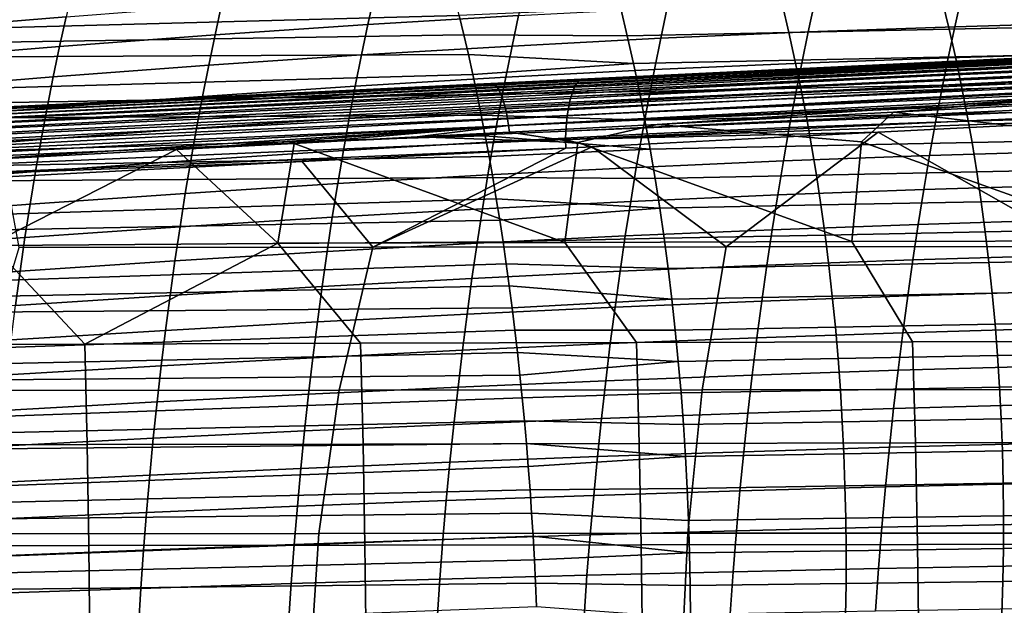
# Model space of a CAD drawing. Header units: metres. Extents: x -248 to 28, y -28 to 28.
# Tile 173 of 256: x -83 to -70, y 2 to 9. Entities that reach past the tile are written whole.
import ezdxf

# ---------------------------------------------------------------- set-up
doc = ezdxf.new("R2010")
doc.units = ezdxf.units.M
doc.layers.add('solid_10_061_053_XXX', color=7, linetype='CONTINUOUS')

msp = doc.modelspace()

# ---------------------------------------------------------------- linework, layer by layer
at = {"layer": 'solid_10_061_053_XXX'}
for points in [[(-81.919395, 9.545141, 93.020271), (-82.004013, 9.179402, 92.766907), (-83.994843, 9.01506, 93.404991), (-83.909767, 9.380572, 93.650055)], [(-76.246284, 9.568424, 90.735832), (-76.329521, 9.194799, 90.471146), (-78.218208, 9.082155, 91.176277), (-78.135628, 9.456207, 91.43457)], [(-77.131477, 9.437463, 118.473038), (-99.661095, 9.345551, 126.744713), (-99.485832, 8.596058, 127.226257), (-77.071899, 9.19651, 118.636711)], [(-78.135628, 9.456207, 91.43457), (-78.218208, 9.082155, 91.176277), (-80.135063, 8.952396, 91.859573), (-80.05291, 9.326502, 92.11084)], [(-70.77372, 9.434662, 88.195206), (-70.85817, 9.054293, 87.923874), (-72.69635, 8.988958, 88.717293), (-72.613152, 9.370439, 88.983742)], [(-68.932716, 9.066523, 115.792259), (-69.016754, 9.407784, 115.565399), (-71.010292, 9.366017, 116.313049), (-70.927841, 9.024713, 116.539597)], [(-68.938995, 9.483994, 87.372581), (-69.024834, 9.10499, 87.096901), (-70.85817, 9.054293, 87.923874), (-70.77372, 9.434662, 88.195206)], [(-80.05291, 9.326502, 92.11084), (-80.135063, 8.952396, 91.859573), (-82.085983, 8.805666, 92.523315), (-82.004013, 9.179402, 92.766907)], [(-74.964355, 8.940124, 118.061211), (-75.044998, 9.280698, 117.837219), (-77.071899, 9.19651, 118.636711), (-77.01387, 8.95236, 118.796158)], [(-74.463127, 9.290689, 89.741341), (-74.545235, 8.908403, 89.480331), (-76.41069, 8.812061, 90.216133), (-76.329521, 9.194799, 90.471146)], [(-72.938911, 8.982694, 117.296249), (-73.020187, 9.323781, 117.070633), (-75.044998, 9.280698, 117.837219), (-74.964355, 8.940124, 118.061211)], [(-72.613152, 9.370439, 88.983742), (-72.69635, 8.988958, 88.717293), (-74.545235, 8.908403, 89.480331), (-74.463127, 9.290689, 89.741341)], [(-70.927841, 9.024713, 116.539597), (-71.010292, 9.366017, 116.313049), (-73.020187, 9.323781, 117.070633), (-72.938911, 8.982694, 117.296249)], [(-77.01387, 8.95236, 118.796158), (-77.071899, 9.19651, 118.636711), (-99.485832, 8.596058, 127.226257)], [(-82.004013, 9.179402, 92.766907), (-82.085983, 8.805666, 92.523315), (-84.076881, 8.64216, 93.169708), (-83.994843, 9.01506, 93.404991)], [(-76.329521, 9.194799, 90.471146), (-76.41069, 8.812061, 90.216133), (-78.298584, 8.699369, 90.927834), (-78.218208, 9.082155, 91.176277)], [(-78.218208, 9.082155, 91.176277), (-78.298584, 8.699369, 90.927834), (-80.214798, 8.570015, 91.618279), (-80.135063, 8.952396, 91.859573)], [(-70.849648, 8.677263, 116.757973), (-70.927841, 9.024713, 116.539597), (-72.938911, 8.982694, 117.296249), (-72.861572, 8.635473, 117.513603)], [(-70.85817, 9.054293, 87.923874), (-70.940483, 8.664286, 87.66188), (-72.777458, 8.598021, 88.460442), (-72.69635, 8.988958, 88.717293)], [(-69.024834, 9.10499, 87.096901), (-69.108475, 8.716239, 86.830292), (-70.940483, 8.664286, 87.66188), (-70.85817, 9.054293, 87.923874)], [(-68.853188, 8.719094, 116.011032), (-68.932716, 9.066523, 115.792259), (-70.927841, 9.024713, 116.539597), (-70.849648, 8.677263, 116.757973)], [(-76.957397, 8.70509, 118.951317), (-77.01387, 8.95236, 118.796158), (-99.485832, 8.596058, 127.226257)], [(-80.135063, 8.952396, 91.859573), (-80.214798, 8.570015, 91.618279), (-82.165245, 8.424185, 92.289734), (-82.085983, 8.805666, 92.523315)], [(-74.887253, 8.593415, 118.276886), (-74.964355, 8.940124, 118.061211), (-77.01387, 8.95236, 118.796158), (-76.957397, 8.70509, 118.951317)], [(-74.545235, 8.908403, 89.480331), (-74.625237, 8.516911, 89.229149), (-76.489685, 8.420441, 89.971138), (-76.41069, 8.812061, 90.216133)], [(-64.628525, 8.893729, 170.27182), (-75.573395, 8.36929, 173.319885), (-75.54554, 8.388534, 173.423935), (-64.613869, 8.906195, 170.326675)], [(-64.628525, 8.893729, 170.27182), (-64.642807, 8.87799, 170.217728), (-75.573395, 8.36929, 173.319885)], [(-75.54554, 8.388534, 173.423935), (-75.51445, 8.396022, 173.527206), (-64.568214, 8.923579, 170.493881), (-64.583664, 8.921144, 170.437897)], [(-64.583664, 8.921144, 170.437897), (-64.5989, 8.915343, 170.382095), (-75.54554, 8.388534, 173.423935)], [(-64.5989, 8.915343, 170.382095), (-64.613869, 8.906195, 170.326675), (-75.54554, 8.388534, 173.423935)], [(-64.568214, 8.923579, 170.493881), (-75.51445, 8.396022, 173.527206), (-69.28019, 8.696404, 174.99353), (-65.356789, 8.885493, 173.912521)], [(-72.861572, 8.635473, 117.513603), (-72.938911, 8.982694, 117.296249), (-74.964355, 8.940124, 118.061211), (-74.887253, 8.593415, 118.276886)], [(-72.69635, 8.988958, 88.717293), (-72.777458, 8.598021, 88.460442), (-74.625237, 8.516911, 89.229149), (-74.545235, 8.908403, 89.480331)], [(-82.085983, 8.805666, 92.523315), (-82.165245, 8.424185, 92.289734), (-84.15583, 8.262121, 92.944405), (-84.076881, 8.64216, 93.169708)], [(-76.41069, 8.812061, 90.216133), (-76.489685, 8.420441, 89.971138), (-78.376663, 8.308096, 90.689545), (-78.298584, 8.699369, 90.927834)], [(-64.7071, 8.752416, 169.964737), (-75.648186, 8.243347, 173.027634), (-75.625023, 8.29626, 173.120544), (-64.695343, 8.783515, 170.012405)], [(-64.682991, 8.811711, 170.061722), (-75.625023, 8.29626, 173.120544), (-75.599998, 8.338409, 173.218353), (-64.67009, 8.836911, 170.112488)], [(-64.682991, 8.811711, 170.061722), (-64.695343, 8.783515, 170.012405), (-75.625023, 8.29626, 173.120544)], [(-64.656677, 8.859029, 170.164551), (-75.599998, 8.338409, 173.218353), (-75.573395, 8.36929, 173.319885), (-64.642807, 8.87799, 170.217728)], [(-64.656677, 8.859029, 170.164551), (-64.67009, 8.836911, 170.112488), (-75.599998, 8.338409, 173.218353)], [(-76.957397, 8.70509, 118.951317), (-99.485832, 8.596058, 127.226257), (-99.325401, 7.818748, 127.667038), (-76.902496, 8.454787, 119.102135)], [(-78.298584, 8.699369, 90.927834), (-78.376663, 8.308096, 90.689545), (-80.292046, 8.179612, 91.387215), (-80.214798, 8.570015, 91.618279)], [(-74.887253, 8.593415, 118.276886), (-76.957397, 8.70509, 118.951317), (-76.902496, 8.454787, 119.102135)], [(-69.259117, 8.692735, 175.072189), (-69.28019, 8.696404, 174.99353), (-76.154686, 8.365086, 176.889267), (-76.64827, 8.336219, 177.117554)], [(-76.64827, 8.336219, 177.117554), (-76.624733, 8.322209, 177.200287), (-69.236221, 8.679608, 175.152802), (-69.259117, 8.692735, 175.072189)], [(-76.624733, 8.322209, 177.200287), (-76.601341, 8.298325, 177.280792), (-69.213432, 8.657112, 175.231354), (-69.236221, 8.679608, 175.152802)], [(-76.601341, 8.298325, 177.280792), (-76.578415, 8.264888, 177.357941), (-69.191055, 8.625534, 175.306839), (-69.213432, 8.657112, 175.231354)], [(-75.51445, 8.396022, 173.527206), (-76.154686, 8.365086, 176.889267), (-69.28019, 8.696404, 174.99353)], [(-64.728683, 8.681943, 169.874878), (-75.669189, 8.180305, 172.940704), (-75.648186, 8.243347, 173.027634), (-64.718224, 8.71852, 169.918839)], [(-64.728683, 8.681943, 169.874878), (-64.738434, 8.642806, 169.833023), (-75.669189, 8.180305, 172.940704)], [(-64.7071, 8.752416, 169.964737), (-64.718224, 8.71852, 169.918839), (-75.648186, 8.243347, 173.027634)], [(-70.775803, 8.323967, 116.968048), (-70.849648, 8.677263, 116.757973), (-72.861572, 8.635473, 117.513603), (-72.788254, 8.282419, 117.722588)], [(-70.940483, 8.664286, 87.66188), (-71.020561, 8.264785, 87.40963), (-72.856369, 8.197804, 88.21357), (-72.777458, 8.598021, 88.460442)], [(-69.108475, 8.716239, 86.830292), (-69.189804, 8.317845, 86.573166), (-71.020561, 8.264785, 87.40963), (-70.940483, 8.664286, 87.66188)], [(-68.778267, 8.365789, 116.221596), (-68.853188, 8.719094, 116.011032), (-70.849648, 8.677263, 116.757973), (-70.775803, 8.323967, 116.968048)], [(-80.214798, 8.570015, 91.618279), (-80.292046, 8.179612, 91.387215), (-82.241737, 8.035216, 92.066391), (-82.165245, 8.424185, 92.289734)], [(-74.813751, 8.24087, 118.484116), (-74.887253, 8.593415, 118.276886), (-76.902496, 8.454787, 119.102135), (-76.849205, 8.201542, 119.248558)], [(-76.578415, 8.264888, 177.357941), (-76.556252, 8.222351, 177.430725), (-69.16938, 8.585279, 175.378296), (-69.191055, 8.625534, 175.306839)], [(-76.556252, 8.222351, 177.430725), (-76.535164, 8.171288, 177.498138), (-69.148674, 8.53686, 175.444794), (-69.16938, 8.585279, 175.378296)], [(-76.535164, 8.171288, 177.498138), (-76.515434, 8.112388, 177.559265), (-69.129204, 8.480899, 175.505508), (-69.148674, 8.53686, 175.444794)], [(-64.763153, 8.511408, 169.721375), (-75.703781, 8.026961, 172.788971), (-75.687798, 8.107888, 172.86084), (-64.755699, 8.557394, 169.756134)], [(-64.747452, 8.601243, 169.793396), (-75.687798, 8.107888, 172.86084), (-75.669189, 8.180305, 172.940704), (-64.738434, 8.642806, 169.833023)], [(-64.747452, 8.601243, 169.793396), (-64.755699, 8.557394, 169.756134), (-75.687798, 8.107888, 172.86084)], [(-72.788254, 8.282419, 117.722588), (-72.861572, 8.635473, 117.513603), (-74.887253, 8.593415, 118.276886), (-74.813751, 8.24087, 118.484116)], [(-72.777458, 8.598021, 88.460442), (-72.856369, 8.197804, 88.21357), (-74.703041, 8.116423, 88.988144), (-74.625237, 8.516911, 89.229149)], [(-76.849205, 8.201542, 119.248558), (-76.902496, 8.454787, 119.102135), (-99.325401, 7.818748, 127.667038)], [(-82.165245, 8.424185, 92.289734), (-82.241737, 8.035216, 92.066391), (-84.231621, 7.875194, 92.729256), (-84.15583, 8.262121, 92.944405)], [(-76.489685, 8.420441, 89.971138), (-76.566422, 8.02017, 89.736488), (-78.452362, 7.908584, 90.461716), (-78.376663, 8.308096, 90.689545)], [(-74.625237, 8.516911, 89.229149), (-74.703041, 8.116423, 88.988144), (-76.566422, 8.02017, 89.736488), (-76.489685, 8.420441, 89.971138)], [(-76.515434, 8.112388, 177.559265), (-76.497322, 8.046446, 177.613312), (-69.111229, 8.418111, 175.559631), (-69.129204, 8.480899, 175.505508)], [(-76.497322, 8.046446, 177.613312), (-76.481079, 7.974354, 177.659531), (-69.094963, 8.349298, 175.606491), (-69.111229, 8.418111, 175.559631)], [(-64.780487, 8.362208, 169.633148), (-75.727142, 7.843549, 172.672562), (-75.716949, 7.938496, 172.725952), (-64.775566, 8.41365, 169.659775)], [(-64.769775, 8.463439, 169.689209), (-75.716949, 7.938496, 172.725952), (-75.703781, 8.026961, 172.788971), (-64.763153, 8.511408, 169.721375)], [(-64.769775, 8.463439, 169.689209), (-64.775566, 8.41365, 169.659775), (-75.716949, 7.938496, 172.725952)], [(-75.648186, 8.243347, 173.027634), (-86.625832, 7.727958, 176.086594), (-86.603401, 7.776063, 176.176071), (-75.625023, 8.29626, 173.120544)], [(-75.625023, 8.29626, 173.120544), (-86.603401, 7.776063, 176.176071), (-86.579338, 7.814335, 176.269791), (-75.599998, 8.338409, 173.218353)], [(-75.599998, 8.338409, 173.218353), (-86.579338, 7.814335, 176.269791), (-86.553894, 7.84236, 176.366699), (-75.573395, 8.36929, 173.319885)], [(-86.527344, 7.859836, 176.465775), (-86.559441, 7.863705, 176.582779), (-79.531982, 8.202395, 174.639603), (-75.54554, 8.388534, 173.423935)], [(-86.559441, 7.863705, 176.582779), (-84.10965, 7.981693, 179.086288), (-76.677223, 8.339901, 177.033569), (-79.531982, 8.202395, 174.639603)], [(-75.573395, 8.36929, 173.319885), (-86.553894, 7.84236, 176.366699), (-86.527344, 7.859836, 176.465775), (-75.54554, 8.388534, 173.423935)], [(-76.64827, 8.336219, 177.117554), (-76.677223, 8.339901, 177.033569), (-84.10965, 7.981693, 179.086288), (-84.038208, 7.97981, 179.159668)], [(-84.038208, 7.97981, 179.159668), (-84.014, 7.964955, 179.244904), (-76.624733, 8.322209, 177.200287), (-76.64827, 8.336219, 177.117554)], [(-84.014, 7.964955, 179.244904), (-83.98996, 7.939622, 179.327682), (-76.601341, 8.298325, 177.280792), (-76.624733, 8.322209, 177.200287)], [(-83.98996, 7.939622, 179.327682), (-83.966431, 7.904175, 179.406815), (-76.578415, 8.264888, 177.357941), (-76.601341, 8.298325, 177.280792)], [(-78.376663, 8.308096, 90.689545), (-78.452362, 7.908584, 90.461716), (-80.366722, 7.781446, 91.166649), (-80.292046, 8.179612, 91.387215)], [(-75.51445, 8.396022, 173.527206), (-79.531982, 8.202395, 174.639603), (-76.677223, 8.339901, 177.033569), (-76.154686, 8.365086, 176.889267)], [(-75.54554, 8.388534, 173.423935), (-79.531982, 8.202395, 174.639603), (-75.51445, 8.396022, 173.527206)], [(-76.64827, 8.336219, 177.117554), (-76.154686, 8.365086, 176.889267), (-76.677223, 8.339901, 177.033569)], [(-76.481079, 7.974354, 177.659531), (-76.466927, 7.897086, 177.697296), (-69.080627, 8.275341, 175.645493), (-69.094963, 8.349298, 175.606491)], [(-76.466927, 7.897086, 177.697296), (-76.45504, 7.815684, 177.726089), (-69.068398, 8.197186, 175.676132), (-69.080627, 8.275341, 175.645493)], [(-64.787682, 8.25507, 169.588715), (-75.734245, 7.743258, 172.629425), (-75.727142, 7.843549, 172.672562), (-64.784531, 8.309289, 169.609436)], [(-64.780487, 8.362208, 169.633148), (-64.784531, 8.309289, 169.609436), (-75.727142, 7.843549, 172.672562)], [(-72.719025, 7.923831, 117.923058), (-72.788254, 8.282419, 117.722588), (-74.813751, 8.24087, 118.484116), (-74.743912, 7.882786, 118.682762)], [(-70.706398, 7.96512, 117.169716), (-70.775803, 8.323967, 116.968048), (-72.788254, 8.282419, 117.722588), (-72.719025, 7.923831, 117.923058)], [(-69.189804, 8.317845, 86.573166), (-69.268738, 7.909914, 86.325951), (-71.098312, 7.855937, 87.167534), (-71.020561, 8.264785, 87.40963)], [(-68.708046, 8.0069, 116.423859), (-68.778267, 8.365789, 116.221596), (-70.775803, 8.323967, 116.968048), (-70.706398, 7.96512, 117.169716)], [(-76.797531, 7.945442, 119.390533), (-76.849205, 8.201542, 119.248558), (-99.325401, 7.818748, 127.667038)], [(-75.687798, 8.107888, 172.86084), (-86.66481, 7.604433, 175.924088), (-86.64637, 7.670541, 176.002289), (-75.669189, 8.180305, 172.940704)], [(-75.669189, 8.180305, 172.940704), (-86.64637, 7.670541, 176.002289), (-86.625832, 7.727958, 176.086594), (-75.648186, 8.243347, 173.027634)], [(-83.966431, 7.904175, 179.406815), (-83.943764, 7.859122, 179.481171), (-76.556252, 8.222351, 177.430725), (-76.578415, 8.264888, 177.357941)], [(-83.943764, 7.859122, 179.481171), (-83.922279, 7.805111, 179.549683), (-76.535164, 8.171288, 177.498138), (-76.556252, 8.222351, 177.430725)], [(-83.922279, 7.805111, 179.549683), (-83.902275, 7.742916, 179.611359), (-76.515434, 8.112388, 177.559265), (-76.535164, 8.171288, 177.498138)], [(-80.292046, 8.179612, 91.387215), (-80.366722, 7.781446, 91.166649), (-82.315369, 7.63902, 91.853508), (-82.241737, 8.035216, 92.066391)], [(-74.743912, 7.882786, 118.682762), (-74.813751, 8.24087, 118.484116), (-76.849205, 8.201542, 119.248558), (-76.797531, 7.945442, 119.390533)], [(-76.45504, 7.815684, 177.726089), (-76.442368, 7.731461, 177.744675), (-74.592072, 7.828065, 177.231873), (-69.068398, 8.197186, 175.676132)], [(-64.791252, 8.14347, 169.556503), (-75.738167, 7.638823, 172.597046), (-75.734245, 7.743258, 172.629425), (-64.789925, 8.199735, 169.57106)], [(-64.787682, 8.25507, 169.588715), (-64.789925, 8.199735, 169.57106), (-75.734245, 7.743258, 172.629425)], [(-72.856369, 8.197804, 88.21357), (-72.932983, 7.788493, 87.977074), (-74.778542, 7.707147, 88.757706), (-74.703041, 8.116423, 88.988144)], [(-69.068398, 8.197186, 175.676132), (-74.592072, 7.828065, 177.231873), (-71.627838, 7.982429, 176.410172)], [(-71.020561, 8.264785, 87.40963), (-71.098312, 7.855937, 87.167534), (-72.932983, 7.788493, 87.977074), (-72.856369, 8.197804, 88.21357)], [(-69.068398, 8.197186, 175.676132), (-71.627838, 7.982429, 176.410172), (-69.057617, 8.115855, 175.697784)], [(-75.716949, 7.938496, 172.725952), (-86.694588, 7.449095, 175.789307), (-86.680939, 7.530351, 175.852844), (-75.703781, 8.026961, 172.788971)], [(-75.703781, 8.026961, 172.788971), (-86.680939, 7.530351, 175.852844), (-86.66481, 7.604433, 175.924088), (-75.687798, 8.107888, 172.86084)], [(-82.241737, 8.035216, 92.066391), (-82.315369, 7.63902, 91.853508), (-84.304199, 7.481627, 92.524445), (-84.231621, 7.875194, 92.729256)], [(-83.902275, 7.742916, 179.611359), (-83.884056, 7.67343, 179.665329), (-76.497322, 8.046446, 177.613312), (-76.515434, 8.112388, 177.559265)], [(-83.884056, 7.67343, 179.665329), (-83.867867, 7.59765, 179.7108), (-76.481079, 7.974354, 177.659531), (-76.497322, 8.046446, 177.613312)], [(-74.703041, 8.116423, 88.988144), (-74.778542, 7.707147, 88.757706), (-76.6408, 7.611482, 89.512535), (-76.566422, 8.02017, 89.736488)], [(-64.791252, 8.14347, 169.556503), (-64.791672, 8.086467, 169.545135), (-68.280983, 7.91031, 170.512924), (-75.738167, 7.638823, 172.597046)], [(-69.057617, 8.115855, 175.697784), (-71.627838, 7.982429, 176.410172), (-68.464859, 7.619471, 175.656631)], [(-76.797531, 7.945442, 119.390533), (-99.325401, 7.818748, 127.667038), (-99.180359, 7.016033, 128.065536), (-76.747498, 7.686574, 119.527992)], [(-75.727142, 7.843549, 172.672562), (-86.705612, 7.361547, 175.734192), (-86.694588, 7.449095, 175.789307), (-75.716949, 7.938496, 172.725952)], [(-83.867867, 7.59765, 179.7108), (-83.853951, 7.516663, 179.747131), (-76.466927, 7.897086, 177.697296), (-76.481079, 7.974354, 177.659531)], [(-78.452362, 7.908584, 90.461716), (-78.525589, 7.501083, 90.244652), (-80.438728, 7.375773, 90.956848), (-80.366722, 7.781446, 91.166649)], [(-76.566422, 8.02017, 89.736488), (-76.6408, 7.611482, 89.512535), (-78.525589, 7.501083, 90.244652), (-78.452362, 7.908584, 90.461716)], [(-74.677811, 7.519465, 118.872696), (-74.743912, 7.882786, 118.682762), (-76.797531, 7.945442, 119.390533), (-76.747498, 7.686574, 119.527992)], [(-75.738167, 7.638823, 172.597046), (-68.280983, 7.91031, 170.512924), (-71.819397, 7.730974, 171.492432)], [(-72.653976, 7.56001, 118.114914), (-72.719025, 7.923831, 117.923058), (-74.743912, 7.882786, 118.682762), (-74.677811, 7.519465, 118.872696)], [(-71.627838, 7.982429, 176.410172), (-74.592072, 7.828065, 177.231873), (-72.026215, 7.610295, 176.596924)], [(-70.641518, 7.601023, 117.362862), (-70.706398, 7.96512, 117.169716), (-72.719025, 7.923831, 117.923058), (-72.653976, 7.56001, 118.114914)], [(-71.627838, 7.982429, 176.410172), (-72.026215, 7.610295, 176.596924), (-68.548218, 6.366724, 175.935913), (-68.464859, 7.619471, 175.656631)], [(-71.819397, 7.730974, 171.492432), (-68.280983, 7.91031, 170.512924), (-69.293968, 6.297394, 170.569702)], [(-69.268738, 7.909914, 86.325951), (-69.345161, 7.492548, 86.089066), (-71.173622, 7.437886, 86.936005), (-71.098312, 7.855937, 87.167534)], [(-68.642616, 7.642718, 116.617714), (-68.708046, 8.0069, 116.423859), (-70.706398, 7.96512, 117.169716), (-70.641518, 7.601023, 117.362862)], [(-75.734245, 7.743258, 172.629425), (-86.71389, 7.268652, 175.688065), (-86.705612, 7.361547, 175.734192), (-75.727142, 7.843549, 172.672562)], [(-83.853951, 7.516663, 179.747131), (-83.842499, 7.431632, 179.773788), (-76.45504, 7.815684, 177.726089), (-76.466927, 7.897086, 177.697296)], [(-83.842499, 7.431632, 179.773788), (-83.835274, 7.34374, 179.790878), (-83.629532, 7.354564, 179.734024), (-76.45504, 7.815684, 177.726089)], [(-76.45504, 7.815684, 177.726089), (-83.629532, 7.354564, 179.734024), (-80.620049, 7.512684, 178.901688)], [(-80.366722, 7.781446, 91.166649), (-80.438728, 7.375773, 90.956848), (-82.386078, 7.235853, 91.651314), (-82.315369, 7.63902, 91.853508)], [(-76.45504, 7.815684, 177.726089), (-80.620049, 7.512684, 178.901688), (-79.14473, 7.590044, 178.493271)], [(-76.45504, 7.815684, 177.726089), (-79.14473, 7.590044, 178.493271), (-77.598511, 7.671005, 178.065002)], [(-76.45504, 7.815684, 177.726089), (-77.598511, 7.671005, 178.065002), (-76.442368, 7.731461, 177.744675)], [(-74.592072, 7.828065, 177.231873), (-76.442368, 7.731461, 177.744675), (-75.58622, 7.600488, 177.54248)], [(-74.592072, 7.828065, 177.231873), (-75.58622, 7.600488, 177.54248), (-72.149094, 6.357769, 176.871399), (-72.026215, 7.610295, 176.596924)], [(-72.932983, 7.788493, 87.977074), (-73.007195, 7.370264, 87.751343), (-74.851631, 7.289295, 88.538193), (-74.778542, 7.707147, 88.757706)], [(-71.098312, 7.855937, 87.167534), (-71.173622, 7.437886, 86.936005), (-73.007195, 7.370264, 87.751343), (-72.932983, 7.788493, 87.977074)], [(-76.699127, 7.425034, 119.660889), (-76.747498, 7.686574, 119.527992), (-99.180359, 7.016033, 128.065536)], [(-75.738167, 7.638823, 172.597046), (-86.71933, 7.171418, 175.651443), (-86.71389, 7.268652, 175.688065), (-75.734245, 7.743258, 172.629425)], [(-77.598511, 7.671005, 178.065002), (-79.14473, 7.590044, 178.493271), (-75.749039, 6.348204, 177.810593), (-75.58622, 7.600488, 177.54248)], [(-76.442368, 7.731461, 177.744675), (-77.598511, 7.671005, 178.065002), (-75.58622, 7.600488, 177.54248)], [(-74.677811, 7.519465, 118.872696), (-76.747498, 7.686574, 119.527992), (-76.699127, 7.425034, 119.660889)], [(-74.778542, 7.707147, 88.757706), (-74.851631, 7.289295, 88.538193), (-76.712723, 7.194609, 89.299606), (-76.6408, 7.611482, 89.512535)], [(-75.738167, 7.638823, 172.597046), (-71.819397, 7.730974, 171.492432), (-75.406815, 7.548457, 172.4841)], [(-75.406815, 7.548457, 172.4841), (-71.819397, 7.730974, 171.492432), (-73.724838, 6.293922, 171.83963)], [(-71.819397, 7.730974, 171.492432), (-69.293968, 6.297394, 170.569702), (-73.724838, 6.293922, 171.83963)], [(-86.71933, 7.171418, 175.651443), (-75.738167, 7.638823, 172.597046), (-75.736847, 7.531631, 172.575272), (-86.72187, 7.070896, 175.624725)], [(-82.315369, 7.63902, 91.853508), (-82.386078, 7.235853, 91.651314), (-84.373497, 7.081674, 92.330147), (-84.304199, 7.481627, 92.524445)], [(-80.620049, 7.512684, 178.901688), (-79.34803, 6.338027, 178.753479), (-79.14473, 7.590044, 178.493271)], [(-79.14473, 7.590044, 178.493271), (-79.34803, 6.338027, 178.753479), (-75.749039, 6.348204, 177.810593)], [(-76.6408, 7.611482, 89.512535), (-76.712723, 7.194609, 89.299606), (-78.596245, 7.085839, 90.038651), (-78.525589, 7.501083, 90.244652)], [(-75.406815, 7.548457, 172.4841), (-73.724838, 6.293922, 171.83963), (-78.15686, 6.290012, 173.10556)], [(-75.736847, 7.531631, 172.575272), (-75.406815, 7.548457, 172.4841), (-78.15686, 6.290012, 173.10556)], [(-75.58622, 7.600488, 177.54248), (-75.749039, 6.348204, 177.810593), (-72.149094, 6.357769, 176.871399)], [(-75.738167, 7.638823, 172.597046), (-75.406815, 7.548457, 172.4841), (-75.736847, 7.531631, 172.575272)], [(-72.59317, 7.191258, 118.298027), (-72.653976, 7.56001, 118.114914), (-74.677811, 7.519465, 118.872696), (-74.615501, 7.151206, 119.05378)], [(-70.581253, 7.231972, 117.547379), (-70.641518, 7.601023, 117.362862), (-72.653976, 7.56001, 118.114914), (-72.59317, 7.191258, 118.298027)], [(-72.026215, 7.610295, 176.596924), (-72.149094, 6.357769, 176.871399), (-68.548218, 6.366724, 175.935913)], [(-68.582092, 7.273535, 116.803062), (-68.642616, 7.642718, 116.617714), (-70.641518, 7.601023, 117.362862), (-70.581253, 7.231972, 117.547379)], [(-76.652443, 7.160906, 119.789169), (-76.699127, 7.425034, 119.660889), (-99.180359, 7.016033, 128.065536)], [(-86.72187, 7.070896, 175.624725), (-75.736847, 7.531631, 172.575272), (-79.043098, 7.362759, 173.488358)], [(-83.629532, 7.354564, 179.734024), (-82.946091, 6.32724, 179.700073), (-80.620049, 7.512684, 178.901688)], [(-80.620049, 7.512684, 178.901688), (-82.946091, 6.32724, 179.700073), (-81.768578, 5.073442, 179.546753), (-79.34803, 6.338027, 178.753479)], [(-78.525589, 7.501083, 90.244652), (-78.596245, 7.085839, 90.038651), (-80.507996, 6.962851, 90.75808), (-80.438728, 7.375773, 90.956848)], [(-79.043098, 7.362759, 173.488358), (-75.736847, 7.531631, 172.575272), (-78.15686, 6.290012, 173.10556)], [(-74.615501, 7.151206, 119.05378), (-74.677811, 7.519465, 118.872696), (-76.699127, 7.425034, 119.660889), (-76.652443, 7.160906, 119.789169)], [(-71.173622, 7.437886, 86.936005), (-71.246391, 7.010778, 86.715446), (-73.078903, 6.943299, 87.536774), (-73.007195, 7.370264, 87.751343)], [(-69.345161, 7.492548, 86.089066), (-69.418983, 7.065854, 85.862938), (-71.246391, 7.010778, 86.715446), (-71.173622, 7.437886, 86.936005)], [(-86.72187, 7.070896, 175.624725), (-79.043098, 7.362759, 173.488358), (-82.756424, 7.172348, 174.513458)], [(-82.756424, 7.172348, 174.513458), (-79.043098, 7.362759, 173.488358), (-78.15686, 6.290012, 173.10556), (-82.590042, 6.285663, 174.367477)], [(-80.438728, 7.375773, 90.956848), (-80.507996, 6.962851, 90.75808), (-82.453789, 6.825973, 91.460022), (-82.386078, 7.235853, 91.651314)], [(-74.851631, 7.289295, 88.538193), (-74.922226, 6.863075, 88.329964), (-76.782097, 6.769783, 89.098045), (-76.712723, 7.194609, 89.299606)], [(-73.007195, 7.370264, 87.751343), (-73.078903, 6.943299, 87.536774), (-74.922226, 6.863075, 88.329964), (-74.851631, 7.289295, 88.538193)], [(-82.386078, 7.235853, 91.651314), (-82.453789, 6.825973, 91.460022), (-84.439453, 6.675584, 92.146545), (-84.373497, 7.081674, 92.330147)], [(-76.712723, 7.194609, 89.299606), (-76.782097, 6.769783, 89.098045), (-78.664246, 6.663103, 89.844025), (-78.596245, 7.085839, 90.038651)], [(-72.53669, 6.817874, 118.472275), (-72.59317, 7.191258, 118.298027), (-74.615501, 7.151206, 119.05378), (-74.557053, 6.778308, 119.225891)], [(-70.525688, 6.858264, 117.72316), (-70.581253, 7.231972, 117.547379), (-72.59317, 7.191258, 118.298027), (-72.53669, 6.817874, 118.472275)], [(-68.52655, 6.899643, 116.97979), (-68.582092, 7.273535, 116.803062), (-70.581253, 7.231972, 117.547379), (-70.525688, 6.858264, 117.72316)], [(-76.652443, 7.160906, 119.789169), (-99.180359, 7.016033, 128.065536), (-99.051262, 6.190314, 128.420227), (-76.607452, 6.894284, 119.912773)], [(-78.596245, 7.085839, 90.038651), (-78.664246, 6.663103, 89.844025), (-80.574432, 6.542936, 90.570602), (-80.507996, 6.962851, 90.75808)], [(-74.557053, 6.778308, 119.225891), (-74.615501, 7.151206, 119.05378), (-76.652443, 7.160906, 119.789169), (-76.607452, 6.894284, 119.912773)], [(-69.418983, 7.065854, 85.862938), (-69.490097, 6.629931, 85.647987), (-71.316528, 6.574756, 86.506279), (-71.246391, 7.010778, 86.715446)], [(-80.507996, 6.962851, 90.75808), (-80.574432, 6.542936, 90.570602), (-82.518425, 6.409638, 91.279861), (-82.453789, 6.825973, 91.460022)], [(-73.078903, 6.943299, 87.536774), (-73.148018, 6.507775, 87.333748), (-74.990219, 6.428695, 88.133392), (-74.922226, 6.863075, 88.329964)], [(-71.246391, 7.010778, 86.715446), (-71.316528, 6.574756, 86.506279), (-73.148018, 6.507775, 87.333748), (-73.078903, 6.943299, 87.536774)], [(-76.564186, 6.625264, 120.031639), (-76.607452, 6.894284, 119.912773), (-99.051262, 6.190314, 128.420227)], [(-82.453789, 6.825973, 91.460022), (-82.518425, 6.409638, 91.279861), (-84.502007, 6.263609, 91.973808), (-84.439453, 6.675584, 92.146545)], [(-74.922226, 6.863075, 88.329964), (-74.990219, 6.428695, 88.133392), (-76.848816, 6.337235, 88.90818), (-76.782097, 6.769783, 89.098045)], [(-74.557053, 6.778308, 119.225891), (-76.607452, 6.894284, 119.912773), (-76.564186, 6.625264, 120.031639)], [(-72.484612, 6.44016, 118.63755), (-72.53669, 6.817874, 118.472275), (-74.557053, 6.778308, 119.225891), (-74.502533, 6.401073, 119.388893)], [(-70.474907, 6.4802, 117.890091), (-70.525688, 6.858264, 117.72316), (-72.53669, 6.817874, 118.472275), (-72.484612, 6.44016, 118.63755)], [(-68.476097, 6.521333, 117.147804), (-68.52655, 6.899643, 116.97979), (-70.525688, 6.858264, 117.72316), (-70.474907, 6.4802, 117.890091)], [(-76.782097, 6.769783, 89.098045), (-76.848816, 6.337235, 88.90818), (-78.7295, 6.233119, 89.661064), (-78.664246, 6.663103, 89.844025)], [(-74.557053, 6.778308, 119.225891), (-76.564186, 6.625264, 120.031639), (-76.522667, 6.353929, 120.145721), (-74.502533, 6.401073, 119.388893)], [(-76.522667, 6.353929, 120.145721), (-76.564186, 6.625264, 120.031639), (-99.051262, 6.190314, 128.420227)], [(-78.664246, 6.663103, 89.844025), (-78.7295, 6.233119, 89.661064), (-80.637955, 6.116285, 90.394676), (-80.574432, 6.542936, 90.570602)], [(-71.316528, 6.574756, 86.506279), (-71.383934, 6.129932, 86.308868), (-73.214439, 6.063841, 87.142609), (-73.148018, 6.507775, 87.333748)], [(-69.490097, 6.629931, 85.647987), (-69.558411, 6.184858, 85.444626), (-71.383934, 6.129932, 86.308868), (-71.316528, 6.574756, 86.506279)], [(-80.574432, 6.542936, 90.570602), (-80.637955, 6.116285, 90.394676), (-82.57991, 5.987106, 91.111046), (-82.518425, 6.409638, 91.279861)], [(-74.990219, 6.428695, 88.133392), (-75.055519, 5.986332, 87.948784), (-76.912811, 5.897169, 88.730286), (-76.848816, 6.337235, 88.90818)], [(-73.148018, 6.507775, 87.333748), (-73.214439, 6.063841, 87.142609), (-75.055519, 5.986332, 87.948784), (-74.990219, 6.428695, 88.133392)], [(-72.437012, 6.058414, 118.793724), (-72.484612, 6.44016, 118.63755), (-74.502533, 6.401073, 119.388893), (-74.452003, 6.019799, 119.542664)], [(-70.429008, 6.098073, 118.048058), (-70.474907, 6.4802, 117.890091), (-72.484612, 6.44016, 118.63755), (-72.437012, 6.058414, 118.793724)], [(-68.430832, 6.138894, 117.306999), (-68.476097, 6.521333, 117.147804), (-70.474907, 6.4802, 117.890091), (-70.429008, 6.098073, 118.048058)], [(-76.522667, 6.353929, 120.145721), (-99.051262, 6.190314, 128.420227), (-98.938637, 5.344069, 128.72966), (-76.48291, 6.080375, 120.254951)], [(-82.946091, 6.32724, 179.700073), (-85.227539, 5.063914, 180.44191), (-81.768578, 5.073442, 179.546753)], [(-82.518425, 6.409638, 91.279861), (-82.57991, 5.987106, 91.111046), (-84.561096, 5.846001, 91.812126), (-84.502007, 6.263609, 91.973808)], [(-79.34803, 6.338027, 178.753479), (-81.768578, 5.073442, 179.546753), (-78.309074, 5.082479, 178.653748)], [(-79.34803, 6.338027, 178.753479), (-78.309074, 5.082479, 178.653748), (-74.849022, 5.091025, 177.762909), (-75.749039, 6.348204, 177.810593)], [(-76.848816, 6.337235, 88.90818), (-76.912811, 5.897169, 88.730286), (-78.791924, 5.796113, 89.490005), (-78.7295, 6.233119, 89.661064)], [(-74.452003, 6.019799, 119.542664), (-74.502533, 6.401073, 119.388893), (-76.522667, 6.353929, 120.145721), (-76.48291, 6.080375, 120.254951)], [(-75.749039, 6.348204, 177.810593), (-74.849022, 5.091025, 177.762909), (-71.388428, 5.099079, 176.874222), (-72.149094, 6.357769, 176.871399)], [(-72.149094, 6.357769, 176.871399), (-71.388428, 5.099079, 176.874222), (-67.927292, 5.106641, 175.987701), (-68.548218, 6.366724, 175.935913)], [(-78.15686, 6.290012, 173.10556), (-78.577179, 4.495492, 173.052429), (-83.13121, 4.491781, 174.362839), (-82.590042, 6.285663, 174.367477)], [(-78.7295, 6.233119, 89.661064), (-78.791924, 5.796113, 89.490005), (-80.698494, 5.68314, 90.230515), (-80.637955, 6.116285, 90.394676)], [(-73.724838, 6.293922, 171.83963), (-74.023773, 4.498828, 171.739868), (-78.577179, 4.495492, 173.052429), (-78.15686, 6.290012, 173.10556)], [(-69.293968, 6.297394, 170.569702), (-69.470985, 4.501791, 170.425171), (-74.023773, 4.498828, 171.739868), (-73.724838, 6.293922, 171.83963)], [(-69.558411, 6.184858, 85.444626), (-69.623856, 5.730693, 85.253258), (-71.448532, 5.676407, 86.123581), (-71.383934, 6.129932, 86.308868)], [(-76.444931, 5.8047, 120.359299), (-76.48291, 6.080375, 120.254951), (-98.938637, 5.344069, 128.72966)], [(-80.637955, 6.116285, 90.394676), (-80.698494, 5.68314, 90.230515), (-82.638184, 5.558631, 90.953758), (-82.57991, 5.987106, 91.111046)], [(-74.405525, 5.634771, 119.687103), (-74.452003, 6.019799, 119.542664), (-76.48291, 6.080375, 120.254951), (-76.444931, 5.8047, 120.359299)], [(-73.214439, 6.063841, 87.142609), (-73.278091, 5.611631, 86.963684), (-75.118065, 5.536154, 87.776413), (-75.055519, 5.986332, 87.948784)], [(-72.393959, 5.672898, 118.940727), (-72.437012, 6.058414, 118.793724), (-74.452003, 6.019799, 119.542664), (-74.405525, 5.634771, 119.687103)], [(-71.383934, 6.129932, 86.308868), (-71.448532, 5.676407, 86.123581), (-73.278091, 5.611631, 86.963684), (-73.214439, 6.063841, 87.142609)], [(-70.388062, 5.712121, 118.197006), (-70.429008, 6.098073, 118.048058), (-72.437012, 6.058414, 118.793724), (-72.393959, 5.672898, 118.940727)], [(-68.390839, 5.752539, 117.457314), (-68.430832, 6.138894, 117.306999), (-70.429008, 6.098073, 118.048058), (-70.388062, 5.712121, 118.197006)], [(-82.57991, 5.987106, 91.111046), (-82.638184, 5.558631, 90.953758), (-84.616669, 5.423017, 91.661621), (-84.561096, 5.846001, 91.812126)], [(-75.055519, 5.986332, 87.948784), (-75.118065, 5.536154, 87.776413), (-76.973999, 5.449777, 88.564598), (-76.912811, 5.897169, 88.730286)], [(-76.408745, 5.526999, 120.458725), (-76.444931, 5.8047, 120.359299), (-98.938637, 5.344069, 128.72966)], [(-76.912811, 5.897169, 88.730286), (-76.973999, 5.449777, 88.564598), (-78.85144, 5.352305, 89.331055), (-78.791924, 5.796113, 89.490005)], [(-74.405525, 5.634771, 119.687103), (-76.444931, 5.8047, 120.359299), (-76.408745, 5.526999, 120.458725)], [(-80.698494, 5.68314, 90.230515), (-80.755974, 5.243737, 90.078278), (-82.693176, 5.124464, 90.808136), (-82.638184, 5.558631, 90.953758)], [(-78.791924, 5.796113, 89.490005), (-78.85144, 5.352305, 89.331055), (-80.755974, 5.243737, 90.078278), (-80.698494, 5.68314, 90.230515)], [(-70.35215, 5.322525, 118.336906), (-70.388062, 5.712121, 118.197006), (-72.393959, 5.672898, 118.940727), (-72.355515, 5.283836, 119.078529)], [(-69.623856, 5.730693, 85.253258), (-69.686348, 5.2675, 85.074295), (-71.510239, 5.214279, 85.95079), (-71.448532, 5.676407, 86.123581)], [(-68.356232, 5.362409, 117.59874), (-68.390839, 5.752539, 117.457314), (-70.388062, 5.712121, 118.197006), (-70.35215, 5.322525, 118.336906)], [(-74.363129, 5.246261, 119.822182), (-74.405525, 5.634771, 119.687103), (-76.408745, 5.526999, 120.458725), (-76.374352, 5.247373, 120.553223)], [(-73.278091, 5.611631, 86.963684), (-73.338898, 5.151278, 86.797295), (-75.177757, 5.078323, 87.61657), (-75.118065, 5.536154, 87.776413)], [(-72.355515, 5.283836, 119.078529), (-72.393959, 5.672898, 118.940727), (-74.405525, 5.634771, 119.687103), (-74.363129, 5.246261, 119.822182)], [(-71.448532, 5.676407, 86.123581), (-71.510239, 5.214279, 85.95079), (-73.338898, 5.151278, 86.797295), (-73.278091, 5.611631, 86.963684)], [(-76.408745, 5.526999, 120.458725), (-98.938637, 5.344069, 128.72966), (-98.842781, 4.480138, 128.993027), (-76.374352, 5.247373, 120.553223)], [(-76.973999, 5.449777, 88.564598), (-77.032295, 4.995254, 88.411369), (-78.90799, 4.901908, 89.184425), (-78.85144, 5.352305, 89.331055)], [(-75.118065, 5.536154, 87.776413), (-75.177757, 5.078323, 87.61657), (-77.032295, 4.995254, 88.411369), (-76.973999, 5.449777, 88.564598)], [(-78.85144, 5.352305, 89.331055), (-78.90799, 4.901908, 89.184425), (-80.810326, 4.798312, 89.938148), (-80.755974, 5.243737, 90.078278)], [(-70.321358, 4.929461, 118.467743), (-70.35215, 5.322525, 118.336906), (-72.355515, 5.283836, 119.078529), (-72.321739, 4.89145, 119.207092)], [(-68.32711, 4.968637, 117.731247), (-68.356232, 5.362409, 117.59874), (-70.35215, 5.322525, 118.336906), (-70.321358, 4.929461, 118.467743)], [(-76.341759, 4.965928, 120.642769), (-76.374352, 5.247373, 120.553223), (-98.842781, 4.480138, 128.993027)], [(-80.755974, 5.243737, 90.078278), (-80.810326, 4.798312, 89.938148), (-82.744827, 4.684855, 90.674332), (-82.693176, 5.124464, 90.808136)], [(-74.32486, 4.85454, 119.947853), (-74.363129, 5.246261, 119.822182), (-76.374352, 5.247373, 120.553223), (-76.341759, 4.965928, 120.642769)], [(-72.321739, 4.89145, 119.207092), (-72.355515, 5.283836, 119.078529), (-74.363129, 5.246261, 119.822182), (-74.32486, 4.85454, 119.947853)], [(-71.510239, 5.214279, 85.95079), (-71.568985, 4.743648, 85.790848), (-73.396774, 4.682916, 86.643753), (-73.338898, 5.151278, 86.797295)], [(-69.686348, 5.2675, 85.074295), (-69.745796, 4.79534, 84.908127), (-71.568985, 4.743648, 85.790848), (-71.510239, 5.214279, 85.95079)], [(-81.768578, 5.073442, 179.546753), (-85.227539, 5.063914, 180.44191), (-85.202042, 3.803511, 180.543533), (-81.739906, 3.8112, 179.661057)], [(-78.309074, 5.082479, 178.653748), (-81.768578, 5.073442, 179.546753), (-81.739906, 3.8112, 179.661057), (-78.277473, 3.818499, 178.77977)], [(-74.849022, 5.091025, 177.762909), (-78.309074, 5.082479, 178.653748), (-78.277473, 3.818499, 178.77977), (-74.814735, 3.825408, 177.899689)], [(-75.177757, 5.078323, 87.61657), (-75.234528, 4.613007, 87.469536), (-77.087624, 4.53379, 88.270836), (-77.032295, 4.995254, 88.411369)], [(-73.338898, 5.151278, 86.797295), (-73.396774, 4.682916, 86.643753), (-75.234528, 4.613007, 87.469536), (-75.177757, 5.078323, 87.61657)], [(-71.388428, 5.099079, 176.874222), (-74.849022, 5.091025, 177.762909), (-74.814735, 3.825408, 177.899689), (-71.351707, 3.831927, 177.020798)], [(-67.927292, 5.106641, 175.987701), (-71.388428, 5.099079, 176.874222), (-71.351707, 3.831927, 177.020798), (-67.888367, 3.838057, 176.143097)], [(-76.310974, 4.682762, 120.727348), (-76.341759, 4.965928, 120.642769), (-98.842781, 4.480138, 128.993027)], [(-77.032295, 4.995254, 88.411369), (-77.087624, 4.53379, 88.270836), (-78.961472, 4.44514, 89.050316), (-78.90799, 4.901908, 89.184425)], [(-74.32486, 4.85454, 119.947853), (-76.341759, 4.965928, 120.642769), (-76.310974, 4.682762, 120.727348)], [(-68.303566, 4.571361, 117.85482), (-68.32711, 4.968637, 117.731247), (-70.321358, 4.929461, 118.467743), (-70.295769, 4.533106, 118.589493)], [(-78.90799, 4.901908, 89.184425), (-78.961472, 4.44514, 89.050316), (-80.861473, 4.347102, 89.810295), (-80.810326, 4.798312, 89.938148)], [(-74.32486, 4.85454, 119.947853), (-76.310974, 4.682762, 120.727348), (-76.281998, 4.397975, 120.806953), (-74.290756, 4.459879, 120.064072)], [(-72.292686, 4.495963, 119.326401), (-72.321739, 4.89145, 119.207092), (-74.32486, 4.85454, 119.947853), (-74.290756, 4.459879, 120.064072)], [(-70.295769, 4.533106, 118.589493), (-70.321358, 4.929461, 118.467743), (-72.321739, 4.89145, 119.207092), (-72.292686, 4.495963, 119.326401)], [(-80.810326, 4.798312, 89.938148), (-80.861473, 4.347102, 89.810295), (-82.793068, 4.240058, 90.552483), (-82.744827, 4.684855, 90.674332)], [(-71.568985, 4.743648, 85.790848), (-71.62468, 4.264613, 85.644127), (-73.451645, 4.20668, 86.503395), (-73.396774, 4.682916, 86.643753)], [(-69.745796, 4.79534, 84.908127), (-69.802116, 4.314273, 84.755173), (-71.62468, 4.264613, 85.644127), (-71.568985, 4.743648, 85.790848)], [(-76.310974, 4.682762, 120.727348), (-98.842781, 4.480138, 128.993027), (-98.763893, 3.60149, 129.209763), (-76.281998, 4.397975, 120.806953)], [(-75.234528, 4.613007, 87.469536), (-75.288292, 4.140368, 87.335579), (-77.139915, 4.06558, 88.143242), (-77.087624, 4.53379, 88.270836)], [(-73.396774, 4.682916, 86.643753), (-73.451645, 4.20668, 86.503395), (-75.288292, 4.140368, 87.335579), (-75.234528, 4.613007, 87.469536)], [(-68.285706, 4.170716, 117.96946), (-68.303566, 4.571361, 117.85482), (-70.295769, 4.533106, 118.589493), (-70.275459, 4.133638, 118.702133)], [(-83.457283, 2.693995, 174.351608), (-83.13121, 4.491781, 174.362839), (-78.577179, 4.495492, 173.052429), (-78.831429, 2.696475, 173.010696)], [(-77.087624, 4.53379, 88.270836), (-77.139915, 4.06558, 88.143242), (-79.011826, 3.982218, 88.928932), (-78.961472, 4.44514, 89.050316)], [(-78.831429, 2.696475, 173.010696), (-78.577179, 4.495492, 173.052429), (-74.023773, 4.498828, 171.739868), (-74.205795, 2.698712, 171.669006)], [(-74.260864, 4.06255, 120.170807), (-74.290756, 4.459879, 120.064072), (-76.281998, 4.397975, 120.806953), (-76.254845, 4.111671, 120.881546)], [(-72.268433, 4.097596, 119.436424), (-72.292686, 4.495963, 119.326401), (-74.290756, 4.459879, 120.064072), (-74.260864, 4.06255, 120.170807)], [(-74.205795, 2.698712, 171.669006), (-74.023773, 4.498828, 171.739868), (-69.470985, 4.501791, 170.425171), (-69.580391, 2.700704, 170.326538)], [(-70.275459, 4.133638, 118.702133), (-70.295769, 4.533106, 118.589493), (-72.292686, 4.495963, 119.326401), (-72.268433, 4.097596, 119.436424)], [(-76.254845, 4.111671, 120.881546), (-76.281998, 4.397975, 120.806953), (-98.763893, 3.60149, 129.209763)], [(-80.861473, 4.347102, 89.810295), (-80.909348, 3.890343, 89.694893), (-82.83783, 3.790323, 90.442741), (-82.793068, 4.240058, 90.552483)], [(-78.961472, 4.44514, 89.050316), (-79.011826, 3.982218, 88.928932), (-80.909348, 3.890343, 89.694893), (-80.861473, 4.347102, 89.810295)], [(-73.451645, 4.20668, 86.503395), (-73.503433, 3.722703, 86.376541), (-75.338974, 3.660574, 87.214996), (-75.288292, 4.140368, 87.335579)], [(-71.62468, 4.264613, 85.644127), (-71.677246, 3.777272, 85.510986), (-73.503433, 3.722703, 86.376541), (-73.451645, 4.20668, 86.503395)], [(-69.802116, 4.314273, 84.755173), (-69.85524, 3.824363, 84.615829), (-71.677246, 3.777272, 85.510986), (-71.62468, 4.264613, 85.644127)], [(-76.229523, 3.823947, 120.951126), (-76.254845, 4.111671, 120.881546), (-98.763893, 3.60149, 129.209763)], [(-75.288292, 4.140368, 87.335579), (-75.338974, 3.660574, 87.214996), (-77.189079, 3.590815, 88.028824), (-77.139915, 4.06558, 88.143242)], [(-74.235214, 3.662821, 120.268005), (-74.260864, 4.06255, 120.170807), (-76.254845, 4.111671, 120.881546), (-76.229523, 3.823947, 120.951126)], [(-72.249023, 3.696572, 119.537125), (-72.268433, 4.097596, 119.436424), (-74.260864, 4.06255, 120.170807), (-74.235214, 3.662821, 120.268005)], [(-70.260513, 3.731235, 118.805649), (-70.275459, 4.133638, 118.702133), (-72.268433, 4.097596, 119.436424), (-72.249023, 3.696572, 119.537125)], [(-68.273628, 3.766839, 118.075134), (-68.285706, 4.170716, 117.96946), (-70.275459, 4.133638, 118.702133), (-70.260513, 3.731235, 118.805649)], [(-79.011826, 3.982218, 88.928932), (-79.058975, 3.513358, 88.82048), (-80.953873, 3.42827, 89.59211), (-80.909348, 3.890343, 89.694893)], [(-77.139915, 4.06558, 88.143242), (-77.189079, 3.590815, 88.028824), (-79.058975, 3.513358, 88.82048), (-79.011826, 3.982218, 88.928932)], [(-80.909348, 3.890343, 89.694893), (-80.953873, 3.42827, 89.59211), (-82.879044, 3.335901, 90.345245), (-82.83783, 3.790323, 90.442741)], [(-71.351707, 3.831927, 177.020798), (-74.814735, 3.825408, 177.899689), (-74.790337, 2.555279, 177.997162), (-71.325546, 2.559859, 177.12532)], [(-67.888367, 3.838057, 176.143097), (-71.351707, 3.831927, 177.020798), (-71.325546, 2.559859, 177.12532), (-67.860626, 2.564171, 176.253998)], [(-76.229523, 3.823947, 120.951126), (-98.763893, 3.60149, 129.209763), (-98.702187, 2.711098, 129.379288), (-76.206032, 3.534906, 121.015671)], [(-81.739906, 3.8112, 179.661057), (-85.202042, 3.803511, 180.543533), (-85.183929, 2.539924, 180.615829), (-81.719528, 2.545311, 179.742416)], [(-78.277473, 3.818499, 178.77977), (-81.739906, 3.8112, 179.661057), (-81.719528, 2.545311, 179.742416), (-78.254997, 2.550429, 178.869537)], [(-74.814735, 3.825408, 177.899689), (-78.277473, 3.818499, 178.77977), (-78.254997, 2.550429, 178.869537), (-74.790337, 2.555279, 177.997162)], [(-74.235214, 3.662821, 120.268005), (-76.229523, 3.823947, 120.951126), (-76.206032, 3.534906, 121.015671)], [(-73.503433, 3.722703, 86.376541), (-73.552017, 3.230851, 86.263626), (-75.386467, 3.17355, 87.108162), (-75.338974, 3.660574, 87.214996)], [(-71.677246, 3.777272, 85.510986), (-71.726562, 3.281435, 85.391922), (-73.552017, 3.230851, 86.263626), (-73.503433, 3.722703, 86.376541)], [(-70.251007, 3.326072, 118.900009), (-70.260513, 3.731235, 118.805649), (-72.249023, 3.696572, 119.537125), (-72.23452, 3.293113, 119.628479)], [(-69.85524, 3.824363, 84.615829), (-69.905029, 3.325356, 84.490662), (-71.726562, 3.281435, 85.391922), (-71.677246, 3.777272, 85.510986)], [(-68.267426, 3.359864, 118.171829), (-68.273628, 3.766839, 118.075134), (-70.260513, 3.731235, 118.805649), (-70.251007, 3.326072, 118.900009)], [(-77.189079, 3.590815, 88.028824), (-77.235031, 3.109483, 87.92791), (-79.102821, 3.038604, 88.725227), (-79.058975, 3.513358, 88.82048)], [(-75.338974, 3.660574, 87.214996), (-75.386467, 3.17355, 87.108162), (-77.235031, 3.109483, 87.92791), (-77.189079, 3.590815, 88.028824)], [(-74.21386, 3.260966, 120.355637), (-74.235214, 3.662821, 120.268005), (-76.206032, 3.534906, 121.015671), (-76.18438, 3.244648, 121.075165)], [(-72.23452, 3.293113, 119.628479), (-72.249023, 3.696572, 119.537125), (-74.235214, 3.662821, 120.268005), (-74.21386, 3.260966, 120.355637)], [(-76.18438, 3.244648, 121.075165), (-76.206032, 3.534906, 121.015671), (-98.702187, 2.711098, 129.379288)], [(-79.058975, 3.513358, 88.82048), (-79.102821, 3.038604, 88.725227), (-80.994972, 2.960987, 89.502167), (-80.953873, 3.42827, 89.59211)], [(-80.953873, 3.42827, 89.59211), (-80.994972, 2.960987, 89.502167), (-82.916656, 2.876951, 90.260178), (-82.879044, 3.335901, 90.345245)], [(-68.267212, 2.94992, 118.259521), (-68.267426, 3.359864, 118.171829), (-70.251007, 3.326072, 118.900009), (-70.247017, 2.918323, 118.985199)], [(-76.164574, 2.953268, 121.129578), (-76.18438, 3.244648, 121.075165), (-98.702187, 2.711098, 129.379288)], [(-74.196831, 2.857252, 120.433655), (-74.21386, 3.260966, 120.355637), (-76.18438, 3.244648, 121.075165), (-76.164574, 2.953268, 121.129578)], [(-73.552017, 3.230851, 86.263626), (-73.597092, 2.729436, 86.165756), (-75.430504, 2.677833, 87.016006), (-75.386467, 3.17355, 87.108162)], [(-72.224991, 2.887438, 119.710464), (-72.23452, 3.293113, 119.628479), (-74.21386, 3.260966, 120.355637), (-74.196831, 2.857252, 120.433655)], [(-71.726562, 3.281435, 85.391922), (-71.772278, 2.775201, 85.288239), (-73.597092, 2.729436, 86.165756), (-73.552017, 3.230851, 86.263626)], [(-70.247017, 2.918323, 118.985199), (-70.251007, 3.326072, 118.900009), (-72.23452, 3.293113, 119.628479), (-72.224991, 2.887438, 119.710464)], [(-69.905029, 3.325356, 84.490662), (-69.95108, 2.815163, 84.381134), (-71.772278, 2.775201, 85.288239), (-71.726562, 3.281435, 85.391922)], [(-77.235031, 3.109483, 87.92791), (-77.277534, 2.620363, 87.841255), (-79.143188, 2.556999, 88.643776), (-79.102821, 3.038604, 88.725227)], [(-75.386467, 3.17355, 87.108162), (-75.430504, 2.677833, 87.016006), (-77.277534, 2.620363, 87.841255), (-77.235031, 3.109483, 87.92791)], [(-79.102821, 3.038604, 88.725227), (-79.143188, 2.556999, 88.643776), (-81.032509, 2.487816, 89.425522), (-80.994972, 2.960987, 89.502167)], [(-76.164574, 2.953268, 121.129578), (-98.702187, 2.711098, 129.379288), (-98.657867, 1.811982, 129.501053), (-76.146614, 2.660872, 121.178909)], [(-80.994972, 2.960987, 89.502167), (-81.032509, 2.487816, 89.425522), (-82.950546, 2.413093, 90.187859), (-82.916656, 2.876951, 90.260178)], [(-74.184151, 2.451933, 120.502045), (-74.196831, 2.857252, 120.433655), (-76.164574, 2.953268, 121.129578), (-76.146614, 2.660872, 121.178909)], [(-72.220482, 2.479728, 119.783035), (-72.224991, 2.887438, 119.710464), (-74.196831, 2.857252, 120.433655), (-74.184151, 2.451933, 120.502045)], [(-70.248619, 2.508104, 119.061165), (-70.247017, 2.918323, 118.985199), (-72.224991, 2.887438, 119.710464), (-72.220482, 2.479728, 119.783035)], [(-68.273079, 2.537065, 118.33815), (-68.267212, 2.94992, 118.259521), (-70.247017, 2.918323, 118.985199), (-70.248619, 2.508104, 119.061165)], [(-73.597092, 2.729436, 86.165756), (-73.638268, 2.216203, 86.084297), (-75.470764, 2.171456, 86.939674), (-75.430504, 2.677833, 87.016006)], [(-71.772278, 2.775201, 85.288239), (-71.813934, 2.256055, 85.201492), (-73.638268, 2.216203, 86.084297), (-73.597092, 2.729436, 86.165756)], [(-69.95108, 2.815163, 84.381134), (-69.992889, 2.29103, 84.28904), (-71.813934, 2.256055, 85.201492), (-71.772278, 2.775201, 85.288239)], [(-76.130524, 2.367555, 121.223129), (-76.146614, 2.660872, 121.178909), (-98.657867, 1.811982, 129.501053)], [(-78.831429, 2.696475, 173.010696), (-78.951286, 0.8949, 172.988129), (-83.610619, 0.894034, 174.343765), (-83.457283, 2.693995, 174.351608)], [(-77.277534, 2.620363, 87.841255), (-77.316322, 2.121801, 87.769806), (-79.179863, 2.067224, 88.576859), (-79.143188, 2.556999, 88.643776)], [(-74.205795, 2.698712, 171.669006), (-74.291969, 0.895683, 171.632446), (-78.951286, 0.8949, 172.988129), (-78.831429, 2.696475, 173.010696)], [(-75.430504, 2.677833, 87.016006), (-75.470764, 2.171456, 86.939674), (-77.316322, 2.121801, 87.769806), (-77.277534, 2.620363, 87.841255)], [(-74.184151, 2.451933, 120.502045), (-76.146614, 2.660872, 121.178909), (-76.130524, 2.367555, 121.223129)], [(-69.580391, 2.700704, 170.326538), (-69.632675, 0.896382, 170.276672), (-74.291969, 0.895683, 171.632446), (-74.205795, 2.698712, 171.669006)], [(-81.719528, 2.545311, 179.742416), (-85.183929, 2.539924, 180.615829), (-85.173103, 1.27426, 180.659119), (-81.707344, 1.277038, 179.791153)], [(-81.032509, 2.487816, 89.425522), (-81.066299, 2.007795, 89.362717), (-82.980606, 1.94375, 90.128654), (-82.950546, 2.413093, 90.187859)], [(-78.254997, 2.550429, 178.869537), (-81.719528, 2.545311, 179.742416), (-81.707344, 1.277038, 179.791153), (-78.241547, 1.27968, 178.923309)], [(-79.143188, 2.556999, 88.643776), (-79.179863, 2.067224, 88.576859), (-81.066299, 2.007795, 89.362717), (-81.032509, 2.487816, 89.425522)], [(-74.790337, 2.555279, 177.997162), (-78.254997, 2.550429, 178.869537), (-78.241547, 1.27968, 178.923309), (-74.775726, 1.282184, 178.055603)], [(-71.325546, 2.559859, 177.12532), (-74.790337, 2.555279, 177.997162), (-74.775726, 1.282184, 178.055603), (-71.309875, 1.284552, 177.188019)], [(-72.221031, 2.070151, 119.846161), (-72.220482, 2.479728, 119.783035), (-74.184151, 2.451933, 120.502045), (-74.175835, 2.045254, 120.560814)], [(-70.255898, 2.095506, 119.127846), (-70.248619, 2.508104, 119.061165), (-72.220482, 2.479728, 119.783035), (-72.221031, 2.070151, 119.846161)], [(-67.860626, 2.564171, 176.253998), (-71.325546, 2.559859, 177.12532), (-71.309875, 1.284552, 177.188019), (-67.843987, 1.286783, 176.320541)], [(-68.285126, 2.12132, 118.407623), (-68.273079, 2.537065, 118.33815), (-70.248619, 2.508104, 119.061165), (-70.255898, 2.095506, 119.127846)], [(-76.116295, 2.073413, 121.262215), (-76.130524, 2.367555, 121.223129), (-98.657867, 1.811982, 129.501053)], [(-74.175835, 2.045254, 120.560814), (-74.184151, 2.451933, 120.502045), (-76.130524, 2.367555, 121.223129), (-76.116295, 2.073413, 121.262215)], [(-71.813934, 2.256055, 85.201492), (-71.851105, 1.721478, 85.133278), (-73.675171, 1.688897, 86.020607), (-73.638268, 2.216203, 86.084297)], [(-69.992889, 2.29103, 84.28904), (-70.029961, 1.750202, 84.216179), (-71.851105, 1.721478, 85.133278), (-71.813934, 2.256055, 85.201492)], [(-77.316322, 2.121801, 87.769806), (-77.351135, 1.612139, 87.714478), (-79.212624, 1.567957, 88.525208), (-79.179863, 2.067224, 88.576859)], [(-75.470764, 2.171456, 86.939674), (-75.506912, 1.652452, 86.88031), (-77.351135, 1.612139, 87.714478), (-77.316322, 2.121801, 87.769806)], [(-73.638268, 2.216203, 86.084297), (-73.675171, 1.688897, 86.020607), (-75.506912, 1.652452, 86.88031), (-75.470764, 2.171456, 86.939674)], [(-68.303459, 1.702707, 118.467834), (-68.285126, 2.12132, 118.407623), (-70.255898, 2.095506, 119.127846), (-70.268913, 1.68062, 119.185181)], [(-76.116295, 2.073413, 121.262215), (-98.657867, 1.811982, 129.501053), (-98.631134, 0.907243, 129.574493), (-76.103943, 1.778553, 121.296158)], [(-81.066299, 2.007795, 89.362717), (-81.096191, 1.519964, 89.314293), (-83.006706, 1.468346, 90.082954), (-82.980606, 1.94375, 90.128654)], [(-79.179863, 2.067224, 88.576859), (-79.212624, 1.567957, 88.525208), (-81.096191, 1.519964, 89.314293), (-81.066299, 2.007795, 89.362717)], [(-74.171906, 1.637458, 120.609962), (-74.175835, 2.045254, 120.560814), (-76.116295, 2.073413, 121.262215), (-76.103943, 1.778553, 121.296158)], [(-72.226685, 1.658869, 119.899818), (-72.221031, 2.070151, 119.846161), (-74.175835, 2.045254, 120.560814), (-74.171906, 1.637458, 120.609962)], [(-70.268913, 1.68062, 119.185181), (-70.255898, 2.095506, 119.127846), (-72.221031, 2.070151, 119.846161), (-72.226685, 1.658869, 119.899818)]]:
    msp.add_3dface(points, dxfattribs=at)

doc.saveas('drawing.dxf')
